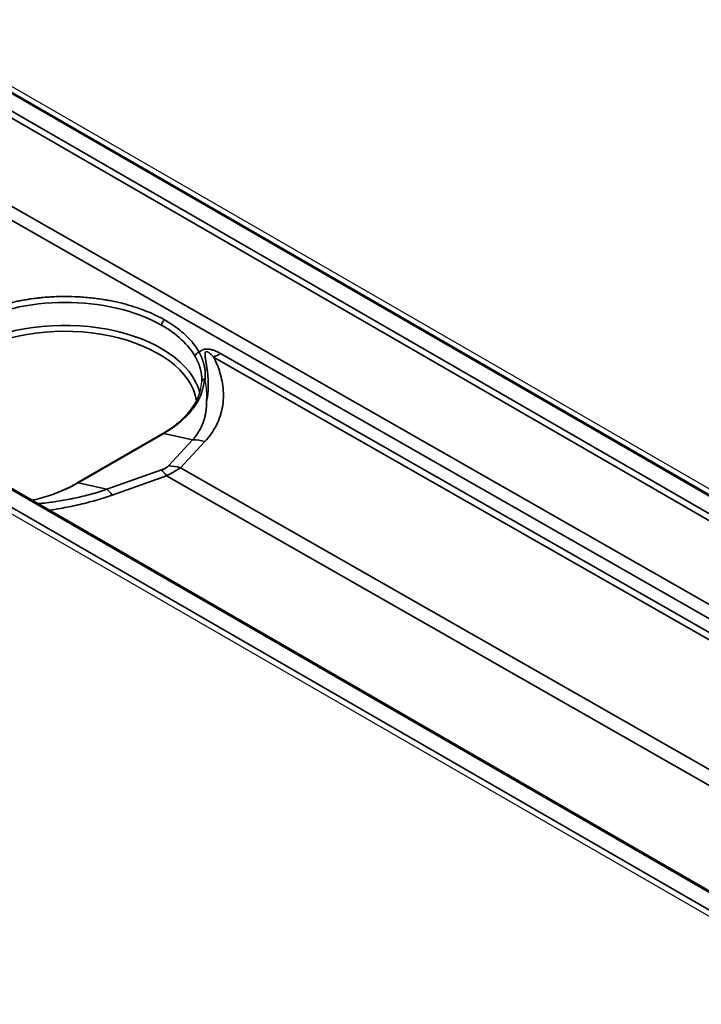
# Model space of a CAD drawing. Header units: millimetres. Extents: x -11430 to 11430, y -488 to 4365.
# Tile 31 of 95: x 2222 to 2262, y 1115 to 1172. Entities that reach past the tile are written whole.
import ezdxf

# ---------------------------------------------------------------- set-up
doc = ezdxf.new("R2010")
doc.units = ezdxf.units.MM
doc.header["$LTSCALE"] = 15
doc.layers.add('_Sichtbarkanten', color=7, linetype='Continuous', lineweight=25)
doc.layers.add('Sichtbar schmal (ISO)', color=7, linetype='Continuous', lineweight=35)

msp = doc.modelspace()

# ---------------------------------------------------------------- linework, layer by layer
at = {"layer": '_Sichtbarkanten'}
for p, q in [((2067.855, 1257.172), (2313.468, 1115.367)), ((2068.204, 1257.299), (2313.57, 1115.637)), ((2293.486, 1103.838), (2047.886, 1245.636)), ((2292.004, 1103.209), (2046.638, 1244.871)), ((2230.625, 1148.392), (2225.641, 1145.514)), ((2230.625, 1148.392), (2230.625, 1148.392)), ((2225.641, 1145.514), (2225.641, 1145.514))]:
    msp.add_line(p, q, dxfattribs=at)
for points, knots in [([(2230.625, 1148.392), (2231.224, 1148.737), (2231.728, 1149.142), (2232.465, 1149.993), (2232.712, 1150.447), (2232.871, 1151.065), (2232.897, 1151.229), (2232.907, 1151.393)], [0, 0, 0, 0, 0.513315, 0.513315, 1.017994, 1.017994, 1.198303, 1.198303, 1.198303, 1.198303]), ([(2233.059, 1151.569), (2233.041, 1151.563), (2233.025, 1151.556), (2233.009, 1151.547), (2232.994, 1151.538), (2232.979, 1151.527), (2232.967, 1151.515), (2232.954, 1151.504), (2232.944, 1151.491), (2232.935, 1151.477), (2232.926, 1151.463), (2232.919, 1151.448), (2232.914, 1151.433), (2232.91, 1151.42), (2232.908, 1151.406), (2232.907, 1151.393)], [0, 0, 0, 0, 0.2, 0.2, 0.2, 0.4, 0.4, 0.4, 0.6, 0.6, 0.6, 0.8, 0.8, 0.8, 0.9722044, 0.9722044, 0.9722044, 0.9722044]), ([(2233.101, 1151.5), (2233.1, 1151.503), (2233.1, 1151.506), (2233.099, 1151.509), (2233.098, 1151.512), (2233.097, 1151.515), (2233.097, 1151.517), (2233.096, 1151.52), (2233.095, 1151.523), (2233.095, 1151.525), (2233.094, 1151.527), (2233.093, 1151.529), (2233.092, 1151.532), (2233.092, 1151.534), (2233.091, 1151.536), (2233.09, 1151.538), (2233.089, 1151.54), (2233.089, 1151.542), (2233.088, 1151.543), (2233.087, 1151.545), (2233.086, 1151.547), (2233.085, 1151.548), (2233.085, 1151.55), (2233.084, 1151.551), (2233.083, 1151.553), (2233.082, 1151.554), (2233.081, 1151.556), (2233.081, 1151.557), (2233.08, 1151.558), (2233.079, 1151.56), (2233.078, 1151.561), (2233.077, 1151.562), (2233.076, 1151.563), (2233.075, 1151.564), (2233.074, 1151.565), (2233.073, 1151.566), (2233.072, 1151.567), (2233.071, 1151.568), (2233.07, 1151.568), (2233.068, 1151.569), (2233.067, 1151.569), (2233.066, 1151.57), (2233.064, 1151.57), (2233.062, 1151.57), (2233.061, 1151.57), (2233.059, 1151.569)], [0.0000002, 0.0000002, 0.0000002, 0.0000002, 0.0666667, 0.0666667, 0.0666667, 0.1333333, 0.1333333, 0.1333333, 0.2, 0.2, 0.2, 0.2666667, 0.2666667, 0.2666667, 0.3333333, 0.3333333, 0.3333333, 0.4, 0.4, 0.4, 0.4666667, 0.4666667, 0.4666667, 0.5333333, 0.5333333, 0.5333333, 0.6, 0.6, 0.6, 0.6666667, 0.6666667, 0.6666667, 0.7333333, 0.7333333, 0.7333333, 0.8, 0.8, 0.8, 0.8666667, 0.8666667, 0.8666667, 0.9333333, 0.9333333, 0.9333333, 1, 1, 1, 1]), ([(2233.183, 1150.23), (2233.193, 1150.331), (2233.199, 1150.429), (2233.201, 1150.523), (2233.203, 1150.588), (2233.202, 1150.652), (2233.201, 1150.713), (2233.2, 1150.741), (2233.199, 1150.768), (2233.198, 1150.795), (2233.193, 1150.882), (2233.186, 1150.966), (2233.177, 1151.047), (2233.171, 1151.099), (2233.165, 1151.149), (2233.157, 1151.199), (2233.153, 1151.227), (2233.149, 1151.255), (2233.144, 1151.282), (2233.131, 1151.357), (2233.117, 1151.43), (2233.101, 1151.5)], [0, 0, 0, 0, 0.2, 0.2, 0.2, 0.3384195, 0.3384195, 0.3384195, 0.4, 0.4, 0.4, 0.6, 0.6, 0.6, 0.7274918, 0.7274918, 0.7274918, 0.8, 0.8, 0.8, 0.9999999, 0.9999999, 0.9999999, 0.9999999]), ([(2223.037, 1144.512), (2223.73, 1144.677), (2224.388, 1144.901), (2225.205, 1145.276), (2225.429, 1145.392), (2225.641, 1145.514)], [0.5755986, 0.5755986, 0.5755986, 0.5755986, 1.0257805, 1.0257805, 1.2073392, 1.2073392, 1.2073392, 1.2073392])]:
    msp.add_open_spline(points, degree=3, knots=knots, dxfattribs=at)
msp.add_open_spline([(2232.907, 1151.393), (2232.909, 1151.424), (2232.91, 1151.455), (2232.911, 1151.486)], degree=3, dxfattribs=at)
at = {"layer": 'Sichtbar schmal (ISO)'}
for p, q in [((2313.343, 1115.355), (2067.73, 1257.16)), ((2066.847, 1256.642), (2312.447, 1114.845)), ((2312.27, 1114.542), (2066.67, 1256.34)), ((2293.361, 1103.826), (2047.761, 1245.623)), ((2046.865, 1245.113), (2292.478, 1103.308)), ((2220.33, 1162.482), (2308.749, 1111.978)), ((2308.046, 1111.572), (2219.977, 1161.877)), ((2234.001, 1153.052), (2292.571, 1119.59)), ((2233.597, 1152.845), (2292.168, 1119.384)), ((2230.697, 1148.4), (2225.715, 1145.523)), ((2232.38, 1148.022), (2230.697, 1148.4)), ((2232.38, 1148.022), (2230.966, 1146.504)), ((2233.089, 1147.921), (2231.675, 1146.403)), ((2230.562, 1146.271), (2227.398, 1145.146)), ((2231.675, 1146.403), (2279.244, 1119.227)), ((2227.398, 1145.146), (2225.715, 1145.523)), ((2230.868, 1145.938), (2227.704, 1144.812)), ((2230.868, 1145.938), (2278.437, 1118.761))]:
    msp.add_line(p, q, dxfattribs=at)
for centre, major_axis, ratio, start_param, end_param in [((2224.937, 1151.443), (7.973, 0.037), 0.574224, 0.782821, 2.353523), ((2224.936, 1150.103), (7.944, 0), 0.57735, 0.147765, 2.356194), ((2224.936, 1149.902), (7.694, 0), 0.57735, 0.090121, 2.356194), ((2230.751, 1154.797), (0.125, 0.217), 0.577351, 0.785413, 2.338748), ((2224.937, 1151.443), (7.973, 0.037), 0.574224, 0.309838, 0.782805), ((2232.762, 1152.915), (-0.218, -0.123), 0.779629, 4.302326, 5.853281), ((2233.983, 1157.145), (2.48, 4.341), 0.580365, 3.809993, 3.92436), ((2232.897, 1145.772), (-1.829, 1.704), 0.803702, 5.270685, 5.583182), ((2231.079, 1144.021), (-0.838, 2.355), 0.268501, 5.561414, 5.87391), ((2231.483, 1144.254), (-1.829, 1.704), 0.803702, 5.270686, 5.583183), ((2227.915, 1142.895), (-0.838, 2.355), 0.268501, 5.561414, 5.87391)]:
    msp.add_ellipse(centre, major_axis=major_axis, ratio=ratio, start_param=start_param, end_param=end_param, dxfattribs=at)
for points, knots in [([(2219.122, 1154.966), (2219.236, 1155.032), (2219.357, 1155.098), (2219.486, 1155.164), (2219.506, 1155.174), (2219.526, 1155.185), (2219.546, 1155.195), (2219.658, 1155.25), (2219.774, 1155.306), (2219.895, 1155.36), (2219.929, 1155.375), (2219.964, 1155.391), (2219.998, 1155.406), (2220.11, 1155.454), (2220.226, 1155.502), (2220.345, 1155.548), (2220.395, 1155.568), (2220.445, 1155.587), (2220.497, 1155.606), (2220.606, 1155.647), (2220.718, 1155.686), (2220.832, 1155.724), (2220.898, 1155.746), (2220.964, 1155.768), (2221.032, 1155.789), (2221.136, 1155.821), (2221.242, 1155.853), (2221.35, 1155.883), (2221.431, 1155.906), (2221.514, 1155.928), (2221.597, 1155.95), (2221.694, 1155.975), (2221.792, 1155.999), (2221.892, 1156.022), (2221.988, 1156.044), (2222.085, 1156.066), (2222.182, 1156.086), (2222.271, 1156.104), (2222.361, 1156.122), (2222.45, 1156.138), (2222.56, 1156.159), (2222.669, 1156.177), (2222.779, 1156.195), (2222.858, 1156.208), (2222.937, 1156.219), (2223.017, 1156.231), (2223.14, 1156.248), (2223.263, 1156.264), (2223.387, 1156.278), (2223.453, 1156.285), (2223.52, 1156.292), (2223.587, 1156.299), (2223.731, 1156.313), (2223.878, 1156.325), (2224.029, 1156.335), (2224.079, 1156.339), (2224.129, 1156.342), (2224.179, 1156.345), (2224.36, 1156.355), (2224.546, 1156.362), (2224.744, 1156.365), (2224.771, 1156.365), (2224.798, 1156.366), (2224.825, 1156.366), (2225.053, 1156.369), (2225.295, 1156.366), (2225.554, 1156.355), (2225.556, 1156.355), (2225.559, 1156.355), (2225.561, 1156.355), (2225.818, 1156.345), (2226.09, 1156.326), (2226.375, 1156.298), (2226.412, 1156.295), (2226.449, 1156.291), (2226.487, 1156.287), (2226.74, 1156.26), (2227.002, 1156.224), (2227.268, 1156.18), (2227.339, 1156.168), (2227.411, 1156.156), (2227.482, 1156.142), (2227.719, 1156.099), (2227.959, 1156.048), (2228.198, 1155.989), (2228.296, 1155.965), (2228.394, 1155.94), (2228.491, 1155.913), (2228.703, 1155.856), (2228.912, 1155.792), (2229.117, 1155.723), (2229.231, 1155.685), (2229.343, 1155.645), (2229.453, 1155.604), (2229.633, 1155.537), (2229.808, 1155.465), (2229.978, 1155.39), (2230.098, 1155.337), (2230.215, 1155.282), (2230.329, 1155.225), (2230.474, 1155.153), (2230.615, 1155.079), (2230.751, 1155.001)], [0, 0, 0, 0, 0.055556, 0.055556, 0.055556, 0.064113, 0.064113, 0.064113, 0.111111, 0.111111, 0.111111, 0.124248, 0.124248, 0.124248, 0.166667, 0.166667, 0.166667, 0.184368, 0.184368, 0.184368, 0.222222, 0.222222, 0.222222, 0.244025, 0.244025, 0.244025, 0.277778, 0.277778, 0.277778, 0.303377, 0.303377, 0.303377, 0.333333, 0.333333, 0.333333, 0.36238, 0.36238, 0.36238, 0.388889, 0.388889, 0.388889, 0.421156, 0.421156, 0.421156, 0.444444, 0.444444, 0.444444, 0.480668, 0.480668, 0.480668, 0.5, 0.5, 0.5, 0.541836, 0.541836, 0.541836, 0.555556, 0.555556, 0.555556, 0.604466, 0.604466, 0.604466, 0.611111, 0.611111, 0.611111, 0.666667, 0.666667, 0.666667, 0.667217, 0.667217, 0.667217, 0.722222, 0.722222, 0.722222, 0.729378, 0.729378, 0.729378, 0.777778, 0.777778, 0.777778, 0.790682, 0.790682, 0.790682, 0.833333, 0.833333, 0.833333, 0.850872, 0.850872, 0.850872, 0.888889, 0.888889, 0.888889, 0.910026, 0.910026, 0.910026, 0.944444, 0.944444, 0.944444, 0.968938, 0.968938, 0.968938, 1, 1, 1, 1]), ([(2232.524, 1152.874), (2232.531, 1152.862), (2232.538, 1152.848), (2232.546, 1152.835), (2232.553, 1152.822), (2232.561, 1152.808), (2232.568, 1152.793), (2232.569, 1152.792), (2232.57, 1152.791), (2232.57, 1152.79), (2232.578, 1152.776), (2232.585, 1152.762), (2232.593, 1152.748), (2232.594, 1152.746), (2232.595, 1152.744), (2232.596, 1152.742), (2232.603, 1152.728), (2232.611, 1152.713), (2232.618, 1152.698), (2232.62, 1152.695), (2232.621, 1152.692), (2232.623, 1152.689), (2232.63, 1152.674), (2232.638, 1152.659), (2232.645, 1152.643), (2232.647, 1152.639), (2232.649, 1152.635), (2232.651, 1152.631), (2232.658, 1152.616), (2232.666, 1152.6), (2232.673, 1152.584), (2232.676, 1152.578), (2232.678, 1152.573), (2232.681, 1152.568), (2232.688, 1152.552), (2232.695, 1152.535), (2232.702, 1152.518), (2232.705, 1152.512), (2232.708, 1152.505), (2232.711, 1152.498), (2232.718, 1152.482), (2232.725, 1152.465), (2232.732, 1152.447), (2232.735, 1152.439), (2232.738, 1152.431), (2232.742, 1152.422), (2232.748, 1152.405), (2232.755, 1152.388), (2232.762, 1152.37), (2232.765, 1152.359), (2232.769, 1152.349), (2232.773, 1152.339), (2232.779, 1152.321), (2232.785, 1152.303), (2232.791, 1152.284), (2232.795, 1152.272), (2232.799, 1152.259), (2232.803, 1152.247), (2232.809, 1152.229), (2232.814, 1152.21), (2232.82, 1152.191), (2232.824, 1152.176), (2232.828, 1152.161), (2232.832, 1152.145), (2232.837, 1152.127), (2232.842, 1152.108), (2232.846, 1152.088), (2232.851, 1152.071), (2232.855, 1152.052), (2232.859, 1152.033), (2232.863, 1152.014), (2232.867, 1151.995), (2232.871, 1151.975), (2232.875, 1151.954), (2232.878, 1151.932), (2232.882, 1151.909), (2232.885, 1151.89), (2232.888, 1151.87), (2232.891, 1151.85), (2232.894, 1151.825), (2232.897, 1151.798), (2232.9, 1151.771), (2232.902, 1151.752), (2232.904, 1151.732), (2232.905, 1151.712), (2232.907, 1151.681), (2232.909, 1151.65), (2232.91, 1151.618), (2232.911, 1151.598), (2232.911, 1151.578), (2232.911, 1151.558), (2232.912, 1151.535), (2232.911, 1151.511), (2232.911, 1151.486)], [0.0000001, 0.0000001, 0.0000001, 0.0000001, 0.0588235, 0.0588235, 0.0588235, 0.1176471, 0.1176471, 0.1176471, 0.1225488, 0.1225488, 0.1225488, 0.1764706, 0.1764706, 0.1764706, 0.1838063, 0.1838063, 0.1838063, 0.2352941, 0.2352941, 0.2352941, 0.2450818, 0.2450818, 0.2450818, 0.2941176, 0.2941176, 0.2941176, 0.3063505, 0.3063505, 0.3063505, 0.3529412, 0.3529412, 0.3529412, 0.3676191, 0.3676191, 0.3676191, 0.4117647, 0.4117647, 0.4117647, 0.4288871, 0.4288871, 0.4288871, 0.4705882, 0.4705882, 0.4705882, 0.4901552, 0.4901552, 0.4901552, 0.5294118, 0.5294118, 0.5294118, 0.5514243, 0.5514243, 0.5514243, 0.5882353, 0.5882353, 0.5882353, 0.6126914, 0.6126914, 0.6126914, 0.6470588, 0.6470588, 0.6470588, 0.6739576, 0.6739576, 0.6739576, 0.7058824, 0.7058824, 0.7058824, 0.7352237, 0.7352237, 0.7352237, 0.7647059, 0.7647059, 0.7647059, 0.7964913, 0.7964913, 0.7964913, 0.8235294, 0.8235294, 0.8235294, 0.8577523, 0.8577523, 0.8577523, 0.8823529, 0.8823529, 0.8823529, 0.9190346, 0.9190346, 0.9190346, 0.9411765, 0.9411765, 0.9411765, 0.9664065, 0.9664065, 0.9664065, 0.9664065]), ([(2232.761, 1153.12), (2232.774, 1153.133), (2232.8, 1153.159), (2232.843, 1153.194), (2232.889, 1153.225), (2232.937, 1153.251), (2232.986, 1153.272), (2233.037, 1153.288), (2233.088, 1153.3), (2233.142, 1153.308), (2233.202, 1153.311), (2233.269, 1153.31), (2233.34, 1153.303), (2233.413, 1153.29), (2233.487, 1153.273), (2233.565, 1153.25), (2233.646, 1153.222), (2233.73, 1153.188), (2233.816, 1153.149), (2233.907, 1153.104), (2233.969, 1153.07), (2234.001, 1153.052)], [0, 0, 0, 0, 0.0526316, 0.1052632, 0.1578947, 0.2105263, 0.2631579, 0.3157895, 0.3684211, 0.4210526, 0.4736842, 0.5263158, 0.5789474, 0.6315789, 0.6842105, 0.7368421, 0.7894737, 0.8421053, 0.8947368, 0.9473684, 0.9999991, 0.9999991, 0.9999991, 0.9999991]), ([(2232.761, 1153.12), (2232.767, 1153.107), (2232.775, 1153.093), (2232.782, 1153.079), (2232.783, 1153.077), (2232.784, 1153.074), (2232.785, 1153.072), (2232.791, 1153.06), (2232.797, 1153.048), (2232.803, 1153.035), (2232.807, 1153.028), (2232.811, 1153.02), (2232.814, 1153.012), (2232.818, 1153.004), (2232.822, 1152.995), (2232.826, 1152.987), (2232.832, 1152.976), (2232.837, 1152.964), (2232.842, 1152.952), (2232.845, 1152.946), (2232.848, 1152.94), (2232.851, 1152.934), (2232.857, 1152.921), (2232.863, 1152.907), (2232.869, 1152.893), (2232.872, 1152.887), (2232.874, 1152.881), (2232.877, 1152.876), (2232.883, 1152.861), (2232.889, 1152.846), (2232.895, 1152.831), (2232.898, 1152.825), (2232.901, 1152.818), (2232.903, 1152.812), (2232.909, 1152.797), (2232.916, 1152.782), (2232.922, 1152.766), (2232.925, 1152.758), (2232.928, 1152.75), (2232.931, 1152.742), (2232.937, 1152.727), (2232.942, 1152.712), (2232.948, 1152.697), (2232.952, 1152.687), (2232.956, 1152.676), (2232.959, 1152.665), (2232.964, 1152.651), (2232.969, 1152.637), (2232.974, 1152.623), (2232.979, 1152.609), (2232.983, 1152.595), (2232.988, 1152.581), (2232.992, 1152.568), (2232.996, 1152.555), (2233, 1152.542), (2233.005, 1152.525), (2233.01, 1152.507), (2233.016, 1152.488), (2233.019, 1152.477), (2233.022, 1152.466), (2233.025, 1152.454), (2233.031, 1152.432), (2233.037, 1152.41), (2233.042, 1152.387), (2233.045, 1152.377), (2233.047, 1152.367), (2233.049, 1152.357), (2233.055, 1152.331), (2233.061, 1152.303), (2233.067, 1152.275), (2233.068, 1152.267), (2233.07, 1152.259), (2233.071, 1152.251), (2233.077, 1152.219), (2233.083, 1152.185), (2233.088, 1152.151), (2233.089, 1152.145), (2233.09, 1152.139), (2233.091, 1152.133), (2233.096, 1152.095), (2233.101, 1152.055), (2233.105, 1152.013), (2233.105, 1152.009), (2233.105, 1152.005), (2233.106, 1152.001), (2233.11, 1151.957), (2233.113, 1151.91), (2233.114, 1151.861), (2233.114, 1151.858), (2233.115, 1151.856), (2233.115, 1151.853), (2233.116, 1151.802), (2233.116, 1151.748), (2233.114, 1151.691), (2233.114, 1151.688), (2233.114, 1151.686), (2233.114, 1151.684), (2233.112, 1151.626), (2233.108, 1151.565), (2233.101, 1151.5)], [0, 0, 0, 0, 0.058824, 0.058824, 0.058824, 0.067689, 0.067689, 0.067689, 0.117647, 0.117647, 0.117647, 0.146908, 0.146908, 0.146908, 0.176471, 0.176471, 0.176471, 0.215344, 0.215344, 0.215344, 0.235294, 0.235294, 0.235294, 0.277441, 0.277441, 0.277441, 0.294118, 0.294118, 0.294118, 0.335687, 0.335687, 0.335687, 0.352941, 0.352941, 0.352941, 0.391728, 0.391728, 0.391728, 0.411765, 0.411765, 0.411765, 0.44656, 0.44656, 0.44656, 0.470588, 0.470588, 0.470588, 0.500811, 0.500811, 0.500811, 0.529412, 0.529412, 0.529412, 0.554852, 0.554852, 0.554852, 0.588235, 0.588235, 0.588235, 0.608882, 0.608882, 0.608882, 0.647059, 0.647059, 0.647059, 0.663077, 0.663077, 0.663077, 0.705882, 0.705882, 0.705882, 0.717659, 0.717659, 0.717659, 0.764706, 0.764706, 0.764706, 0.772772, 0.772772, 0.772772, 0.823529, 0.823529, 0.823529, 0.828452, 0.828452, 0.828452, 0.882353, 0.882353, 0.882353, 0.885004, 0.885004, 0.885004, 0.941176, 0.941176, 0.941176, 0.94315, 0.94315, 0.94315, 1, 1, 1, 1]), ([(2233.183, 1150.23), (2233.198, 1150.299), (2233.211, 1150.367), (2233.222, 1150.433), (2233.223, 1150.443), (2233.225, 1150.453), (2233.227, 1150.463), (2233.237, 1150.529), (2233.246, 1150.594), (2233.254, 1150.658), (2233.255, 1150.667), (2233.256, 1150.676), (2233.257, 1150.685), (2233.264, 1150.749), (2233.27, 1150.812), (2233.274, 1150.874), (2233.275, 1150.883), (2233.276, 1150.892), (2233.276, 1150.901), (2233.28, 1150.963), (2233.283, 1151.025), (2233.285, 1151.087), (2233.285, 1151.095), (2233.286, 1151.104), (2233.286, 1151.112), (2233.287, 1151.174), (2233.288, 1151.237), (2233.287, 1151.299), (2233.287, 1151.307), (2233.287, 1151.315), (2233.287, 1151.323), (2233.286, 1151.385), (2233.284, 1151.446), (2233.281, 1151.506), (2233.281, 1151.513), (2233.281, 1151.521), (2233.28, 1151.528), (2233.277, 1151.587), (2233.274, 1151.643), (2233.269, 1151.696), (2233.269, 1151.702), (2233.268, 1151.709), (2233.268, 1151.715), (2233.264, 1151.767), (2233.259, 1151.816), (2233.254, 1151.863), (2233.254, 1151.868), (2233.253, 1151.874), (2233.252, 1151.879), (2233.248, 1151.925), (2233.243, 1151.968), (2233.237, 1152.009), (2233.237, 1152.013), (2233.236, 1152.018), (2233.236, 1152.023), (2233.231, 1152.063), (2233.225, 1152.102), (2233.22, 1152.139), (2233.22, 1152.143), (2233.219, 1152.147), (2233.218, 1152.151), (2233.213, 1152.187), (2233.208, 1152.222), (2233.203, 1152.255), (2233.203, 1152.259), (2233.202, 1152.262), (2233.202, 1152.266), (2233.196, 1152.299), (2233.192, 1152.33), (2233.187, 1152.36), (2233.186, 1152.363), (2233.186, 1152.366), (2233.185, 1152.369), (2233.18, 1152.399), (2233.176, 1152.428), (2233.171, 1152.455), (2233.171, 1152.457), (2233.17, 1152.46), (2233.17, 1152.463), (2233.166, 1152.49), (2233.161, 1152.516), (2233.157, 1152.54), (2233.157, 1152.543), (2233.156, 1152.545), (2233.156, 1152.547), (2233.152, 1152.572), (2233.148, 1152.596), (2233.144, 1152.618), (2233.144, 1152.62), (2233.144, 1152.622), (2233.143, 1152.624), (2233.14, 1152.647), (2233.136, 1152.668), (2233.133, 1152.689), (2233.133, 1152.69), (2233.133, 1152.692), (2233.132, 1152.694), (2233.129, 1152.714), (2233.126, 1152.734), (2233.123, 1152.753), (2233.123, 1152.754), (2233.123, 1152.756), (2233.123, 1152.757), (2233.12, 1152.776), (2233.117, 1152.794), (2233.115, 1152.811), (2233.115, 1152.812), (2233.115, 1152.813), (2233.115, 1152.815), (2233.112, 1152.832), (2233.11, 1152.848), (2233.109, 1152.864), (2233.109, 1152.865), (2233.108, 1152.866), (2233.108, 1152.867), (2233.107, 1152.883), (2233.105, 1152.898), (2233.104, 1152.913), (2233.104, 1152.914), (2233.104, 1152.915), (2233.104, 1152.916), (2233.102, 1152.93), (2233.102, 1152.944), (2233.101, 1152.957), (2233.101, 1152.958), (2233.101, 1152.959), (2233.101, 1152.96), (2233.1, 1152.974), (2233.1, 1152.988), (2233.1, 1153), (2233.1, 1153.013), (2233.1, 1153.025), (2233.101, 1153.037), (2233.102, 1153.048), (2233.103, 1153.058), (2233.105, 1153.068), (2233.107, 1153.078), (2233.109, 1153.087), (2233.111, 1153.096), (2233.114, 1153.104), (2233.117, 1153.112), (2233.12, 1153.118), (2233.123, 1153.125), (2233.127, 1153.131), (2233.131, 1153.136), (2233.136, 1153.141), (2233.14, 1153.145), (2233.145, 1153.148), (2233.15, 1153.152), (2233.156, 1153.154), (2233.161, 1153.156), (2233.167, 1153.158), (2233.173, 1153.159), (2233.18, 1153.159), (2233.186, 1153.159), (2233.193, 1153.159), (2233.201, 1153.158), (2233.209, 1153.156), (2233.218, 1153.154), (2233.228, 1153.151), (2233.237, 1153.148), (2233.247, 1153.144), (2233.258, 1153.139), (2233.268, 1153.134), (2233.279, 1153.128), (2233.29, 1153.121), (2233.302, 1153.114), (2233.314, 1153.107), (2233.326, 1153.098), (2233.338, 1153.09), (2233.351, 1153.08), (2233.364, 1153.07), (2233.377, 1153.06), (2233.391, 1153.048), (2233.405, 1153.036), (2233.419, 1153.024), (2233.434, 1153.011), (2233.449, 1152.997), (2233.464, 1152.983), (2233.48, 1152.968), (2233.496, 1152.952), (2233.512, 1152.937), (2233.528, 1152.92), (2233.545, 1152.902), (2233.562, 1152.884), (2233.58, 1152.865), (2233.597, 1152.845)], [0, 0, 0, 0, 0.021248, 0.021248, 0.021248, 0.02439, 0.02439, 0.02439, 0.04571, 0.04571, 0.04571, 0.04878, 0.04878, 0.04878, 0.07018, 0.07018, 0.07018, 0.073171, 0.073171, 0.073171, 0.094649, 0.094649, 0.094649, 0.097561, 0.097561, 0.097561, 0.119132, 0.119132, 0.119132, 0.121951, 0.121951, 0.121951, 0.143615, 0.143615, 0.143615, 0.146341, 0.146341, 0.146341, 0.168069, 0.168069, 0.168069, 0.170732, 0.170732, 0.170732, 0.192521, 0.192521, 0.192521, 0.195122, 0.195122, 0.195122, 0.216989, 0.216989, 0.216989, 0.219512, 0.219512, 0.219512, 0.241463, 0.241463, 0.241463, 0.243902, 0.243902, 0.243902, 0.265933, 0.265933, 0.265933, 0.268293, 0.268293, 0.268293, 0.290401, 0.290401, 0.290401, 0.292683, 0.292683, 0.292683, 0.31487, 0.31487, 0.31487, 0.317073, 0.317073, 0.317073, 0.33934, 0.33934, 0.33934, 0.341463, 0.341463, 0.341463, 0.363809, 0.363809, 0.363809, 0.365854, 0.365854, 0.365854, 0.388278, 0.388278, 0.388278, 0.390244, 0.390244, 0.390244, 0.412746, 0.412746, 0.412746, 0.414634, 0.414634, 0.414634, 0.437215, 0.437215, 0.437215, 0.439024, 0.439024, 0.439024, 0.461684, 0.461684, 0.461684, 0.463415, 0.463415, 0.463415, 0.486154, 0.486154, 0.486154, 0.487805, 0.487805, 0.487805, 0.510624, 0.510624, 0.510624, 0.512195, 0.512195, 0.512195, 0.536585, 0.536585, 0.536585, 0.560976, 0.560976, 0.560976, 0.585366, 0.585366, 0.585366, 0.609756, 0.609756, 0.609756, 0.634146, 0.634146, 0.634146, 0.658537, 0.658537, 0.658537, 0.682927, 0.682927, 0.682927, 0.707317, 0.707317, 0.707317, 0.731707, 0.731707, 0.731707, 0.756098, 0.756098, 0.756098, 0.780488, 0.780488, 0.780488, 0.804878, 0.804878, 0.804878, 0.829268, 0.829268, 0.829268, 0.853659, 0.853659, 0.853659, 0.878049, 0.878049, 0.878049, 0.902439, 0.902439, 0.902439, 0.926829, 0.926829, 0.926829, 0.95122, 0.95122, 0.95122, 0.97561, 0.97561, 0.97561, 1, 1, 1, 1]), ([(2233.597, 1152.845), (2233.658, 1152.726), (2233.777, 1152.471), (2233.939, 1152.045), (2234.073, 1151.566), (2234.161, 1151.036), (2234.181, 1150.48), (2234.124, 1149.931), (2233.991, 1149.4), (2233.775, 1148.876), (2233.474, 1148.373), (2233.226, 1148.068), (2233.089, 1147.921)], [0.0000004, 0.0000004, 0.0000004, 0.0000004, 0.1, 0.2, 0.3, 0.4, 0.5, 0.6, 0.7, 0.8, 0.9, 1, 1, 1, 1]), ([(2233.059, 1151.569), (2233.058, 1151.551), (2233.057, 1151.533), (2233.056, 1151.515), (2233.05, 1151.418), (2233.038, 1151.315), (2233.019, 1151.207), (2233.012, 1151.172), (2233.005, 1151.136), (2232.997, 1151.1), (2232.976, 1151.004), (2232.949, 1150.904), (2232.914, 1150.801), (2232.895, 1150.745), (2232.874, 1150.688), (2232.85, 1150.63), (2232.814, 1150.541), (2232.772, 1150.45), (2232.725, 1150.359), (2232.685, 1150.281), (2232.64, 1150.202), (2232.591, 1150.124), (2232.545, 1150.05), (2232.496, 1149.977), (2232.444, 1149.905), (2232.375, 1149.809), (2232.3, 1149.714), (2232.219, 1149.62), (2232.173, 1149.567), (2232.125, 1149.514), (2232.075, 1149.461), (2231.972, 1149.352), (2231.862, 1149.246), (2231.746, 1149.145), (2231.71, 1149.112), (2231.672, 1149.08), (2231.635, 1149.049), (2231.498, 1148.935), (2231.357, 1148.828), (2231.217, 1148.73), (2231.198, 1148.716), (2231.178, 1148.703), (2231.159, 1148.69), (2231.001, 1148.581), (2230.846, 1148.486), (2230.697, 1148.4)], [0, 0, 0, 0, 0.019765, 0.019765, 0.019765, 0.125, 0.125, 0.125, 0.159429, 0.159429, 0.159429, 0.25, 0.25, 0.25, 0.299466, 0.299466, 0.299466, 0.375, 0.375, 0.375, 0.43978, 0.43978, 0.43978, 0.5, 0.5, 0.5, 0.579557, 0.579557, 0.579557, 0.625, 0.625, 0.625, 0.719772, 0.719772, 0.719772, 0.75, 0.75, 0.75, 0.859675, 0.859675, 0.859675, 0.875, 0.875, 0.875, 1, 1, 1, 1]), ([(2233.183, 1150.23), (2233.19, 1150.052), (2233.182, 1149.873), (2233.157, 1149.695), (2233.155, 1149.68), (2233.153, 1149.666), (2233.151, 1149.652), (2233.124, 1149.469), (2233.079, 1149.287), (2233.017, 1149.107), (2233.013, 1149.097), (2233.01, 1149.088), (2233.007, 1149.079), (2232.941, 1148.895), (2232.855, 1148.713), (2232.754, 1148.54), (2232.751, 1148.535), (2232.748, 1148.531), (2232.746, 1148.527), (2232.641, 1148.35), (2232.518, 1148.182), (2232.38, 1148.022)], [0, 0, 0, 0, 0.231396, 0.231396, 0.231396, 0.25, 0.25, 0.25, 0.487646, 0.487646, 0.487646, 0.5, 0.5, 0.5, 0.743826, 0.743826, 0.743826, 0.75, 0.75, 0.75, 1, 1, 1, 1]), ([(2230.697, 1148.4), (2230.68, 1148.404), (2230.663, 1148.404), (2230.648, 1148.401), (2230.64, 1148.399), (2230.632, 1148.396), (2230.625, 1148.392)], [0, 0, 0, 0, 0.25, 0.25, 0.25, 0.3888261, 0.3888261, 0.3888261, 0.3888261]), ([(2230.966, 1146.504), (2230.95, 1146.487), (2230.932, 1146.471), (2230.913, 1146.455), (2230.912, 1146.454), (2230.91, 1146.453), (2230.909, 1146.451), (2230.891, 1146.437), (2230.872, 1146.423), (2230.851, 1146.409), (2230.848, 1146.407), (2230.844, 1146.405), (2230.841, 1146.402), (2230.82, 1146.389), (2230.798, 1146.376), (2230.775, 1146.364), (2230.771, 1146.361), (2230.766, 1146.359), (2230.761, 1146.356), (2230.736, 1146.343), (2230.709, 1146.33), (2230.68, 1146.318), (2230.676, 1146.316), (2230.673, 1146.315), (2230.669, 1146.313), (2230.636, 1146.299), (2230.6, 1146.285), (2230.562, 1146.271)], [0.0000019, 0.0000019, 0.0000019, 0.0000019, 0.1857224, 0.1857224, 0.1857224, 0.2, 0.2, 0.2, 0.3703593, 0.3703593, 0.3703593, 0.4, 0.4, 0.4, 0.5667831, 0.5667831, 0.5667831, 0.6, 0.6, 0.6, 0.7776074, 0.7776074, 0.7776074, 0.8, 0.8, 0.8, 1, 1, 1, 1]), ([(2231.675, 1146.403), (2231.631, 1146.373), (2231.584, 1146.342), (2231.536, 1146.312), (2231.488, 1146.282), (2231.439, 1146.251), (2231.388, 1146.221), (2231.337, 1146.191), (2231.284, 1146.16), (2231.229, 1146.129), (2231.174, 1146.098), (2231.117, 1146.067), (2231.057, 1146.035), (2230.997, 1146.003), (2230.934, 1145.971), (2230.868, 1145.938)], [0.000001, 0.000001, 0.000001, 0.000001, 0.2, 0.2, 0.2, 0.4, 0.4, 0.4, 0.6, 0.6, 0.6, 0.8, 0.8, 0.8, 1, 1, 1, 1]), ([(2225.715, 1145.523), (2225.517, 1145.409), (2225.31, 1145.301), (2225.095, 1145.2), (2225.066, 1145.187), (2225.038, 1145.174), (2225.009, 1145.16), (2224.821, 1145.075), (2224.627, 1144.994), (2224.429, 1144.919), (2224.368, 1144.896), (2224.308, 1144.874), (2224.246, 1144.852), (2224.075, 1144.791), (2223.902, 1144.734), (2223.729, 1144.682), (2223.636, 1144.655), (2223.543, 1144.628), (2223.451, 1144.603), (2223.317, 1144.567), (2223.185, 1144.533), (2223.054, 1144.502)], [0, 0, 0, 0, 0.1111111, 0.1111111, 0.1111111, 0.1259731, 0.1259731, 0.1259731, 0.2222222, 0.2222222, 0.2222222, 0.251469, 0.251469, 0.251469, 0.3333333, 0.3333333, 0.3333333, 0.3773152, 0.3773152, 0.3773152, 0.4411164, 0.4411164, 0.4411164, 0.4411164]), ([(2225.715, 1145.523), (2225.697, 1145.527), (2225.68, 1145.527), (2225.665, 1145.524), (2225.656, 1145.522), (2225.648, 1145.518), (2225.641, 1145.514)], [0, 0, 0, 0, 0.25, 0.25, 0.25, 0.3888885, 0.3888885, 0.3888885, 0.3888885]), ([(2227.398, 1145.146), (2227.1, 1145.044), (2226.792, 1144.95), (2226.47, 1144.863), (2226.425, 1144.851), (2226.38, 1144.839), (2226.335, 1144.827), (2226.055, 1144.754), (2225.766, 1144.686), (2225.482, 1144.626), (2225.39, 1144.607), (2225.298, 1144.589), (2225.207, 1144.571), (2224.972, 1144.526), (2224.742, 1144.486), (2224.519, 1144.451), (2224.389, 1144.43), (2224.261, 1144.411), (2224.135, 1144.394), (2223.964, 1144.37), (2223.797, 1144.35), (2223.634, 1144.331), (2223.553, 1144.322), (2223.474, 1144.313), (2223.395, 1144.305)], [0, 0, 0, 0, 0.2, 0.2, 0.2, 0.2277031, 0.2277031, 0.2277031, 0.4, 0.4, 0.4, 0.4558505, 0.4558505, 0.4558505, 0.6, 0.6, 0.6, 0.6844664, 0.6844664, 0.6844664, 0.8, 0.8, 0.8, 0.8575585, 0.8575585, 0.8575585, 0.8575585]), ([(2227.704, 1144.812), (2227.39, 1144.7), (2226.746, 1144.494), (2225.69, 1144.225), (2224.781, 1144.046), (2224.251, 1143.962), (2224.042, 1143.932)], [0, 0, 0, 0, 0.0769231, 0.1538462, 0.2307692, 0.2833796, 0.2833796, 0.2833796, 0.2833796])]:
    msp.add_open_spline(points, degree=3, knots=knots, dxfattribs=at)
msp.add_open_spline([(2230.751, 1155.001), (2230.935, 1154.896), (2231.283, 1154.677), (2231.75, 1154.32), (2232.156, 1153.94), (2232.498, 1153.54), (2232.681, 1153.262), (2232.761, 1153.12)], degree=3, dxfattribs=at)

doc.saveas('drawing.dxf')
